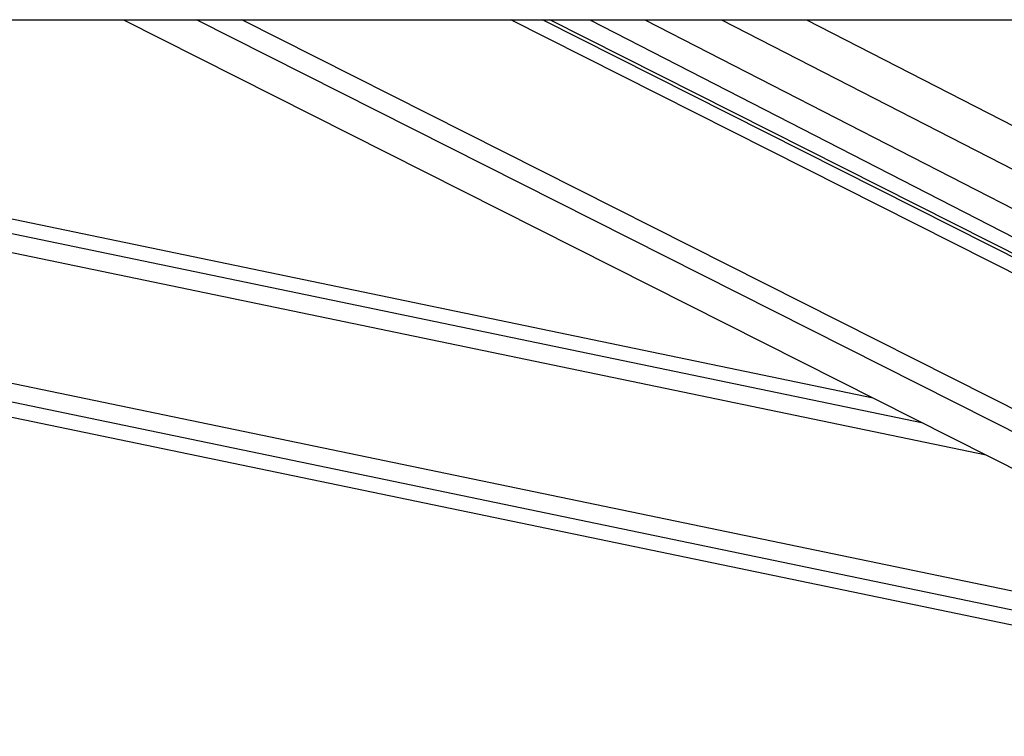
# Model space of a CAD drawing. Header units: millimetres. Extents: x 20 to 19305, y 40 to 15632.
# Tile 49 of 114: x 9029 to 9293, y 6419 to 6611. Entities that reach past the tile are written whole.
import ezdxf

# ---------------------------------------------------------------- set-up
doc = ezdxf.new("R2010")
doc.units = ezdxf.units.MM
doc.layers.add('COMPONENT_GEOMETRY', color=7, linetype='Continuous')
doc.styles.add('SLDTEXTSTYLE1', font='TXT', dxfattribs={"width": 0.75})
doc.dimstyles.new('SLDDIMSTYLE0', dxfattribs={"dimtxt": 150, "dimasz": 6.604, "dimexe": 0, "dimexo": 0.0625, "dimgap": 37.5, "dimtad": 0, "dimtih": 1, "dimtoh": 1, "dimdec": 0, "dimlfac": 0.5, "dimrnd": 1e-09, "dimzin": 12, "dimdsep": 46, "dimtxsty": 'SLDTEXTSTYLE1', "dimsah": 1, "dimcen": 0.09, "dimadec": 0, "dimazin": 3, "dimtfac": 1, "dimtdec": 0, "dimtofl": 0, "dimtmove": 0, "dimatfit": 3, "dimfxl": 1, "dimfrac": 2, "dimtolj": 1, "dimtzin": 12, "dimarcsym": 0})

# ---------------------------------------------------------------- blocks, each defined once
blk = doc.blocks.new('_D_4')
at = {"layer": 'COMPONENT_GEOMETRY', "color": 7, "ltscale": 2}
for p, q in [((11155.63, 6611), (11155.63, 4291.66)), ((11155.63, 1734.2), (11155.63, 4053.54)), ((7716.13, 1734.2), (11161.98, 1734.2))]:
    blk.add_line(p, q, dxfattribs=at)
for points in [[(11155.63, 6611), (11154.61, 6604.4), (11156.65, 6604.4)], [(11155.63, 1734.2), (11156.65, 1740.8), (11154.61, 1740.8)]]:
    blk.add_solid(points, dxfattribs=at)
at = {"layer": 'COMPONENT_GEOMETRY', "color": 7, "ltscale": 2, "insert": (10933.96, 4246.9), "char_height": 150, "attachment_point": 1, "style": 'SLDTEXTSTYLE1'}
blk.add_mtext('2438', dxfattribs=at)

msp = doc.modelspace()

# ---------------------------------------------------------------- linework, layer by layer
at = {"color": 7, "linetype": 'Continuous', "lineweight": 25, "ltscale": 2}
for p, q in [((6966.76, 6611), (9506.66, 6611)), ((8513.78, 6611), (9355.89, 6436.03)), ((9258.25, 6509.43), (8769.39, 6611)), ((9057.02, 6611), (9394.01, 6440.9)), ((9415.62, 6487.73), (9171.42, 6611)), ((9182.22, 6611), (9414.55, 6491.6))]:
    msp.add_line(p, q, dxfattribs=at)
at = {"color": 8, "linetype": 'Continuous', "lineweight": 25, "ltscale": 2}
for p, q in [((9356.68, 6439.86), (8533.04, 6611)), ((9357.68, 6444.69), (8557.26, 6611)), ((9288.53, 6494.14), (8726.11, 6611)), ((9271.61, 6502.68), (8750.3, 6611)), ((9408.38, 6443.53), (9076.6, 6611)), ((9411.36, 6448.17), (9088.78, 6611)), ((9419.49, 6480.52), (9160.99, 6611)), ((9418.83, 6485.15), (9169.51, 6611)), ((9196.94, 6611), (9421.1, 6495.81)), ((9217.54, 6611), (9427.06, 6503.33)), ((9240.37, 6611), (9429.78, 6513.66))]:
    msp.add_line(p, q, dxfattribs=at)

# ---------------------------------------------------------------- dimensions: what is measured, and where the dimension line sits
at = {"layer": 'COMPONENT_GEOMETRY', "color": 7, "ltscale": 2}
dim = msp.add_linear_dim(base=(11155.63, 6611), p1=(7713.59, 1734.2), p2=(12075.31, 6611), angle=90, dimstyle='SLDDIMSTYLE0', dxfattribs=at)
dim.commit()
dim.dimension.update_dxf_attribs({"geometry": '_D_4', "text_midpoint": (11155.63, 4172.6), "dimtype": 160})

doc.saveas('drawing.dxf')
